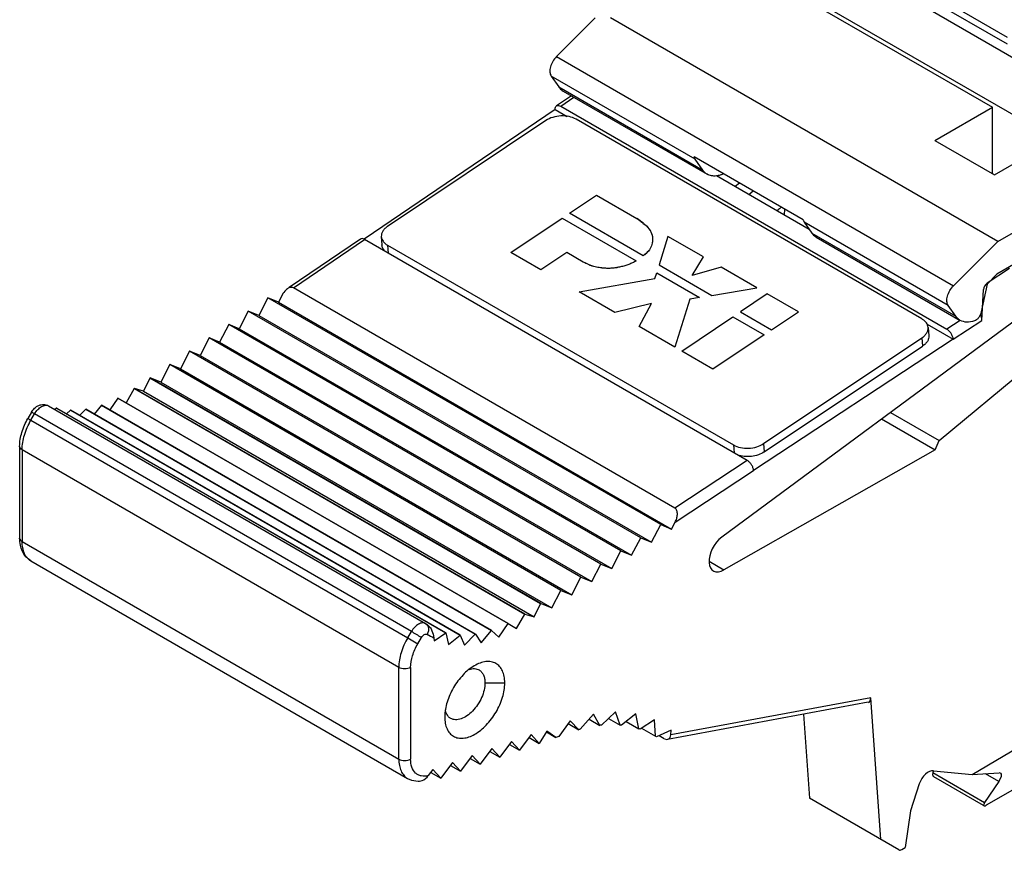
# Model space of a CAD drawing. Header units: inches. Extents: x 0 to 34, y 0 to 22.
# Tile 32 of 52: x 25.7 to 27.1, y 13.7 to 14.9. Entities that reach past the tile are written whole.
import ezdxf

# ---------------------------------------------------------------- set-up
doc = ezdxf.new("R2010")
doc.units = ezdxf.units.IN
doc.header["$LTSCALE"] = 1.87
doc.header["$MEASUREMENT"] = 0
doc.layers.get('0').update_dxf_attribs({"linetype": 'CONTINUOUS'})
doc.layers.add('_LAYER_1_', color=7, linetype='CONTINUOUS')

msp = doc.modelspace()

# ---------------------------------------------------------------- linework, layer by layer
at = {"color": 7, "linetype": 'CONTINUOUS'}
for p, q in [((26.8238, 15.0075), (27.1435, 14.8229)), ((26.747, 14.9715), (27.288, 14.6592)), ((26.7419, 14.9686), (27.11, 14.756)), ((27.131, 14.8441), (27.0201, 14.9081)), ((27.131, 14.8538), (27.0265, 14.9141)), ((26.5529, 14.8811), (26.4984, 14.8268)), ((27.1176, 14.5675), (26.5742, 14.8812)), ((26.4984, 14.8268), (27.0552, 14.5053)), ((26.693, 14.6829), (26.4911, 14.7994)), ((26.4911, 14.7994), (26.5018, 14.7842)), ((26.5018, 14.7842), (26.7036, 14.6677)), ((26.508, 14.7785), (26.7098, 14.6619)), ((26.5194, 14.7719), (26.4986, 14.7578)), ((26.5045, 14.7572), (26.523, 14.7698)), ((26.4968, 14.7528), (26.2287, 14.5706)), ((26.4968, 14.7528), (26.5137, 14.743)), ((26.5045, 14.7572), (27.046, 14.4446)), ((27.0293, 14.7094), (27.11, 14.756)), ((27.11, 14.6628), (27.11, 14.756)), ((26.4836, 14.7372), (26.2615, 14.5888)), ((27.0111, 14.4589), (26.5259, 14.739)), ((27.0293, 14.7094), (27.1128, 14.6612)), ((27.1128, 14.6612), (27.1935, 14.7078)), ((26.8446, 14.598), (26.6915, 14.6864)), ((26.7036, 14.6677), (26.693, 14.6829)), ((26.853, 14.5846), (26.723, 14.6597)), ((27.1176, 14.5675), (27.277, 14.6596)), ((26.7554, 14.6495), (26.749, 14.6447)), ((26.5168, 14.6073), (26.5546, 14.6326)), ((26.5546, 14.6326), (26.6111, 14.6)), ((26.7682, 14.6336), (26.7742, 14.6386)), ((26.8183, 14.6131), (26.818, 14.6048)), ((26.4346, 14.5523), (26.5063, 14.6003)), ((26.5063, 14.6003), (26.6101, 14.5404)), ((26.6201, 14.5476), (26.5168, 14.6073)), ((27.0479, 14.4779), (26.8461, 14.5945)), ((26.8461, 14.5945), (26.8568, 14.5793)), ((26.2235, 14.5709), (26.1236, 14.503)), ((26.2528, 14.5744), (26.2536, 14.5627)), ((26.6547, 14.5747), (26.6424, 14.5347)), ((26.7046, 14.546), (26.6547, 14.5747)), ((26.8568, 14.5793), (27.0586, 14.4627)), ((26.8629, 14.5735), (27.0648, 14.457)), ((26.1296, 14.5025), (26.2294, 14.5703)), ((26.766, 14.2605), (26.2294, 14.5703)), ((26.2616, 14.5624), (26.7467, 14.2823)), ((26.2616, 14.5624), (26.2624, 14.5513)), ((27.0552, 14.5053), (27.1176, 14.5675)), ((26.4766, 14.528), (26.4346, 14.5523)), ((26.5128, 14.5522), (26.4766, 14.528)), ((26.536, 14.5388), (26.5128, 14.5522)), ((26.689, 14.5198), (26.7046, 14.546)), ((26.5363, 14.5387), (26.536, 14.5388)), ((26.6424, 14.5347), (26.7163, 14.492)), ((26.7297, 14.5315), (26.689, 14.5198)), ((26.7794, 14.5028), (26.7297, 14.5315)), ((27.1338, 14.5295), (27.1026, 14.5091)), ((27.1518, 14.5423), (27.1163, 14.5218)), ((26.5303, 14.4969), (26.6366, 14.5155)), ((26.6366, 14.5155), (26.6391, 14.5236)), ((26.6391, 14.5236), (26.699, 14.4891)), ((27.1163, 14.5218), (27.1024, 14.5079)), ((26.6644, 14.1937), (26.1296, 14.5025)), ((26.7163, 14.492), (26.7794, 14.5028)), ((27.1024, 14.5079), (27.0944, 14.4687)), ((26.0937, 14.4886), (26.081, 14.4639)), ((26.1085, 14.4826), (26.0937, 14.4886)), ((26.6448, 14.1705), (26.0937, 14.4886)), ((26.1136, 14.4925), (26.1085, 14.4826)), ((26.5804, 14.468), (26.5303, 14.4969)), ((26.699, 14.4891), (26.6855, 14.4867)), ((27.1968, 14.4976), (26.7303, 14.1531)), ((26.7942, 14.4942), (26.7564, 14.4689)), ((26.838, 14.4689), (26.7942, 14.4942)), ((27.0952, 14.457), (27.0975, 14.5001)), ((26.1085, 14.4826), (26.6599, 14.1643)), ((26.6318, 14.4808), (26.5804, 14.468)), ((26.6146, 14.4483), (26.6318, 14.4808)), ((26.6855, 14.4867), (26.6647, 14.4193)), ((27.0586, 14.4627), (27.0479, 14.4779)), ((26.0662, 14.47), (26.0535, 14.4452)), ((26.081, 14.4639), (26.0662, 14.47)), ((26.6168, 14.1521), (26.0662, 14.47)), ((26.081, 14.4639), (26.6319, 14.1459)), ((26.6741, 14.4139), (26.7459, 14.4619)), ((26.7459, 14.4619), (26.7897, 14.4367)), ((26.7564, 14.4689), (26.8002, 14.4436)), ((26.8002, 14.4436), (26.838, 14.4689)), ((26.0387, 14.4513), (26.026, 14.4265)), ((26.0535, 14.4452), (26.0387, 14.4513)), ((26.5888, 14.1336), (26.0387, 14.4513)), ((26.6647, 14.4193), (26.6146, 14.4483)), ((27.0184, 14.4517), (27.055, 14.4305)), ((27.0198, 14.4469), (27.0207, 14.4352)), ((27.0648, 14.457), (27.046, 14.4446)), ((27.055, 14.4305), (27.0952, 14.457)), ((26.0112, 14.4326), (25.9985, 14.4079)), ((26.5608, 14.1152), (26.0112, 14.4326)), ((26.026, 14.4265), (26.0112, 14.4326)), ((26.0535, 14.4452), (26.6039, 14.1275)), ((26.7897, 14.4367), (26.7179, 14.3887)), ((26.7891, 14.2842), (27.0111, 14.4326)), ((27.0111, 14.4326), (27.012, 14.4208)), ((26.026, 14.4265), (26.5759, 14.109)), ((27.055, 14.4305), (26.775, 14.2464)), ((26.7899, 14.2724), (27.012, 14.4208)), ((27.0354, 14.2885), (27.2039, 14.4286)), ((25.9837, 14.4139), (25.971, 14.3892)), ((26.5328, 14.0968), (25.9837, 14.4139)), ((25.9985, 14.4079), (25.9837, 14.4139)), ((25.9985, 14.4079), (26.5479, 14.0906)), ((26.7179, 14.3887), (26.6741, 14.4139)), ((25.9562, 14.3952), (25.9435, 14.3705)), ((26.5048, 14.0784), (25.9562, 14.3952)), ((25.971, 14.3892), (25.9562, 14.3952)), ((25.971, 14.3892), (26.5199, 14.0722)), ((25.928, 14.3761), (25.9194, 14.3577)), ((25.928, 14.3761), (25.9287, 14.3765)), ((26.4761, 14.0596), (25.928, 14.3761)), ((26.4768, 14.06), (25.9287, 14.3765)), ((25.9435, 14.3705), (25.9287, 14.3765)), ((25.9435, 14.3705), (26.4919, 14.0538)), ((25.9062, 14.3613), (25.8948, 14.3413)), ((25.9065, 14.3615), (25.9062, 14.3613)), ((26.454, 14.045), (25.9062, 14.3613)), ((25.9065, 14.3615), (26.4542, 14.0452)), ((25.9194, 14.3577), (25.9065, 14.3615)), ((25.9194, 14.3577), (26.4674, 14.0413)), ((25.786, 14.3371), (26.3148, 14.0317)), ((25.8603, 14.3381), (25.8502, 14.3256)), ((26.4072, 14.0223), (25.8603, 14.3381)), ((25.8605, 14.3381), (25.8603, 14.3381)), ((25.8605, 14.3381), (26.4075, 14.0223)), ((25.8831, 14.3477), (25.872, 14.3315)), ((25.8834, 14.3479), (25.8831, 14.3477)), ((26.4305, 14.0317), (25.8831, 14.3477)), ((25.8834, 14.3479), (26.4307, 14.0318)), ((25.7621, 14.3282), (25.7571, 14.3195)), ((25.7614, 14.3171), (25.7665, 14.3258)), ((25.7665, 14.3258), (25.7621, 14.3282)), ((26.295, 14.0206), (25.7665, 14.3258)), ((25.7974, 14.3338), (25.7948, 14.332)), ((26.3432, 14.0186), (25.7974, 14.3338)), ((25.7976, 14.3337), (25.7974, 14.3338)), ((25.7976, 14.3337), (26.3434, 14.0186)), ((25.817, 14.331), (25.8111, 14.326)), ((26.3632, 14.0157), (25.817, 14.331)), ((25.8172, 14.331), (25.817, 14.331)), ((25.8172, 14.331), (26.3634, 14.0157)), ((25.8381, 14.3325), (25.8297, 14.3238)), ((26.3846, 14.0169), (25.8381, 14.3325)), ((25.8383, 14.3325), (25.8381, 14.3325)), ((25.8383, 14.3325), (26.3849, 14.0169)), ((26.9671, 14.3279), (27.0354, 14.2885)), ((25.7571, 14.3195), (25.7614, 14.3171)), ((25.7614, 14.3171), (26.2899, 14.012)), ((26.9546, 14.3187), (27.0298, 14.2752)), ((26.7467, 14.2823), (26.7475, 14.2712)), ((26.7891, 14.2842), (26.7899, 14.2724)), ((27.0298, 14.2752), (27.0354, 14.2885)), ((25.7455, 14.2803), (25.7455, 14.1516)), ((26.2773, 13.9704), (25.749, 14.2754)), ((25.749, 14.2754), (25.749, 14.1468)), ((27.0298, 14.2752), (26.7334, 14.107)), ((26.766, 14.2605), (26.6644, 14.1937)), ((26.665, 14.1741), (26.775, 14.2464)), ((26.6319, 14.1459), (26.6448, 14.1705)), ((26.6448, 14.1705), (26.6599, 14.1643)), ((26.6599, 14.1643), (26.665, 14.1741)), ((25.749, 14.1468), (26.2773, 13.8417)), ((26.6039, 14.1275), (26.6168, 14.1521)), ((26.6168, 14.1521), (26.6319, 14.1459)), ((26.5759, 14.109), (26.5888, 14.1337)), ((26.5888, 14.1337), (26.6039, 14.1275)), ((25.7612, 14.1198), (26.2896, 13.8147)), ((26.5479, 14.0906), (26.5608, 14.1152)), ((26.5608, 14.1152), (26.5759, 14.109)), ((26.7126, 14.1191), (26.7334, 14.107)), ((26.5199, 14.0722), (26.5328, 14.0968)), ((26.5328, 14.0968), (26.5479, 14.0906)), ((26.4919, 14.0538), (26.5048, 14.0784)), ((26.5048, 14.0784), (26.5199, 14.0722)), ((26.4674, 14.0413), (26.4761, 14.0596)), ((26.4761, 14.0596), (26.4768, 14.06)), ((26.4768, 14.06), (26.4919, 14.0538)), ((26.4424, 14.0251), (26.454, 14.045)), ((26.4542, 14.0452), (26.454, 14.045)), ((26.4542, 14.0452), (26.4674, 14.0413)), ((26.2899, 14.012), (26.295, 14.0206)), ((26.3148, 14.0317), (26.317, 14.0305)), ((26.3269, 14.0077), (26.3432, 14.0186)), ((26.3432, 14.0186), (26.3434, 14.0186)), ((26.3434, 14.0186), (26.3471, 14.0023)), ((26.3928, 14.005), (26.4072, 14.0223)), ((26.4075, 14.0223), (26.4072, 14.0223)), ((26.4075, 14.0223), (26.4174, 14.0129)), ((26.4174, 14.0129), (26.4305, 14.0317)), ((26.4307, 14.0318), (26.4305, 14.0317)), ((26.4307, 14.0318), (26.4424, 14.0251)), ((26.2899, 14.012), (26.304, 14.0036)), ((26.304, 14.0036), (26.3091, 14.0123)), ((26.3265, 14.012), (26.3269, 14.0077)), ((26.3471, 14.0023), (26.3632, 14.0157)), ((26.3634, 14.0157), (26.3632, 14.0157)), ((26.3634, 14.0157), (26.3693, 14.0014)), ((26.3693, 14.0014), (26.3846, 14.0169)), ((26.3849, 14.0169), (26.3846, 14.0169)), ((26.3849, 14.0169), (26.3928, 14.005)), ((26.2773, 13.8417), (26.2773, 13.9704)), ((26.2939, 13.9704), (26.2939, 13.8417)), ((26.3982, 13.9487), (26.426, 13.9487)), ((26.9392, 13.9276), (26.6588, 13.8759)), ((26.9534, 13.7291), (26.9392, 13.9276)), ((26.5811, 13.908), (26.5617, 13.8893)), ((26.5878, 13.8895), (26.5811, 13.908)), ((26.9359, 13.9214), (26.6543, 13.8694)), ((27.0816, 13.8203), (27.2446, 13.9168)), ((26.3418, 13.9017), (26.3417, 13.9009)), ((26.5179, 13.8956), (26.5018, 13.8736)), ((26.5297, 13.883), (26.5179, 13.8956)), ((26.5502, 13.9047), (26.5319, 13.8837)), ((26.5443, 13.8979), (26.5595, 13.8891)), ((26.5595, 13.8891), (26.5502, 13.9047)), ((26.5716, 13.8989), (26.5878, 13.8895)), ((26.6099, 13.9053), (26.5898, 13.8894)), ((26.5963, 13.8945), (26.6138, 13.8844)), ((26.6138, 13.8844), (26.6099, 13.9053)), ((26.6362, 13.8967), (26.6157, 13.8838)), ((26.6372, 13.8738), (26.6362, 13.8967)), ((26.845, 13.9046), (26.8534, 13.7868)), ((26.4848, 13.8808), (26.4744, 13.8638)), ((26.4978, 13.8722), (26.4848, 13.8808)), ((26.5149, 13.8915), (26.5297, 13.883)), ((26.6177, 13.8851), (26.6372, 13.8738)), ((26.6593, 13.8824), (26.6388, 13.8728)), ((26.6588, 13.8759), (26.6593, 13.8824)), ((26.4356, 13.8664), (26.4192, 13.8443)), ((26.4468, 13.8541), (26.4356, 13.8664)), ((26.4632, 13.8762), (26.4468, 13.8541)), ((26.4601, 13.8721), (26.4744, 13.8638)), ((26.4744, 13.8638), (26.4632, 13.8762)), ((26.4843, 13.88), (26.4978, 13.8722)), ((26.5018, 13.8736), (26.4978, 13.8722)), ((26.6497, 13.8704), (26.6425, 13.8746)), ((26.4079, 13.8566), (26.3916, 13.8345)), ((26.4049, 13.8525), (26.4192, 13.8443)), ((26.4192, 13.8443), (26.4079, 13.8566)), ((26.4325, 13.8623), (26.4468, 13.8541)), ((26.3803, 13.8468), (26.364, 13.8247)), ((26.3773, 13.8427), (26.3916, 13.8345)), ((26.3916, 13.8345), (26.3803, 13.8468)), ((26.3251, 13.8272), (26.3187, 13.8186)), ((26.3364, 13.8149), (26.3251, 13.8272)), ((26.3527, 13.837), (26.3364, 13.8149)), ((26.3497, 13.8329), (26.364, 13.8247)), ((26.364, 13.8247), (26.3527, 13.837)), ((27.0271, 13.8254), (27.0264, 13.8228)), ((27.0272, 13.8254), (27.0816, 13.8203)), ((26.3221, 13.8231), (26.3364, 13.8149)), ((27.0264, 13.8228), (27.099, 13.7809)), ((27.0973, 13.7766), (27.0277, 13.8168)), ((27.0816, 13.8203), (27.1196, 13.8225)), ((27.1189, 13.8105), (27.1001, 13.8213)), ((27.1215, 13.8221), (27.1196, 13.8225)), ((27.0074, 13.807), (26.9949, 13.7693)), ((27.1189, 13.8105), (27.099, 13.7809)), ((27.1381, 13.7983), (27.1013, 13.777)), ((26.9787, 13.7145), (26.8534, 13.7868)), ((26.9949, 13.7693), (26.9876, 13.7177)), ((26.9827, 13.7149), (26.9876, 13.7177))]:
    msp.add_line(p, q, dxfattribs=at)
at = {"color": 40, "linetype": 'CONTINUOUS'}
msp.add_line((26.5363, 14.5387), (26.536, 14.5388), dxfattribs=at)
at = {"color": 7, "linetype": 'CONTINUOUS'}
msp.add_lwpolyline([(26.2896, 13.8147), (26.295, 13.8123), (26.3047, 13.8108), (26.3065, 13.8109)], dxfattribs=at)
for centre, radius, start, end in [((26.2238, 14.5607), 0.0112, 59.9479, 64.4071), ((25.7711, 14.1369), 0.0198, 227.5603, 239.933), ((25.2183, 12.1866), 2.1267, 59.1413, 59.5837), ((26.3549, 14.1012), 0.0802, 239.9999, 241.153), ((26.355, 14.1012), 0.0803, 241.153, 241.7883), ((26.3596, 14.09), 0.0847, 239.8662, 247.0209), ((26.359, 13.9123), 0.0163, 213.2438, 215.273)]:
    msp.add_arc(centre, radius, start, end, dxfattribs=at)
for centre, major_axis, ratio, start_param, end_param in [((27.1031, 14.5029), (0.00399, 0.00679), 0.582348, 0.868491, 2.299661), ((27.0869, 14.4618), (-0.0053, 0.0106), 0.611764, 3.97021, 4.739874), ((26.7334, 14.1311), (0.0149, 0.0254), 0.582348, 0.938282, 3.931525), ((26.9309, 13.9324), (-0.0062, 0.0107), 0.52831, -3.329686, -2.320021), ((26.4764, 13.603), (0.1596, 0.2716), 0.582348, 0.54036, 0.550721), ((26.4764, 13.603), (0.1596, 0.2716), 0.582348, 0.400734, 0.411094), ((26.4764, 13.603), (0.1596, 0.2716), 0.582348, 0.261108, 0.271468), ((26.4764, 13.603), (0.1596, 0.2716), 0.582348, 0.121481, 0.131842), ((26.4764, 13.603), (0.1596, 0.2716), 0.582348, -0.018145, -0.007785), ((26.6505, 13.8807), (-0.0049, 0.011), 0.622028, 2.435991, 4.004019), ((27.0202, 13.8075), (0.01, 0.017), 0.582348, 0.266288, 1.924351), ((27.1078, 13.8073), (0.0142, 0.0144), 0.326729, -1.049539, 0.084875), ((27.1035, 13.7821), (0.00569, 0.00577), 0.326729, -4.191132, -2.271269), ((26.9827, 13.7213), (0.00399, 0.00679), 0.582348, -3.137104, -2.351706)]:
    msp.add_ellipse(centre, major_axis=major_axis, ratio=ratio, start_param=start_param, end_param=end_param, dxfattribs=at)
for points, knots in [([(26.4984, 14.8268), (26.4964, 14.8248), (26.493, 14.8203), (26.4899, 14.8128), (26.4888, 14.8055), (26.49, 14.801), (26.4911, 14.7994)], [0, 0, 0, 0, 0.279197, 0.558328, 0.804409, 1, 1, 1, 1]), ([(26.5018, 14.7842), (26.5022, 14.7836), (26.504, 14.7814), (26.5062, 14.7795), (26.508, 14.7785)], [0, 0, 0, 0, 0.257482, 1, 1, 1, 1]), ([(26.4968, 14.7528), (26.4968, 14.7538), (26.4968, 14.7557), (26.4979, 14.7573), (26.4986, 14.7578)], [0, 0, 0, 0, 0.557222, 1, 1, 1, 1]), ([(26.4986, 14.7578), (26.4993, 14.7583), (26.5016, 14.7586), (26.5035, 14.7578), (26.5045, 14.7572)], [0, 0, 0, 0, 0.435538, 1, 1, 1, 1]), ([(26.5259, 14.739), (26.5229, 14.7408), (26.5159, 14.7432), (26.5047, 14.744), (26.4935, 14.7422), (26.4865, 14.7391), (26.4836, 14.7372)], [0, 0, 0, 0, 0.234823, 0.495113, 0.75808, 1, 1, 1, 1]), ([(26.693, 14.6829), (26.6928, 14.6831), (26.6921, 14.6842), (26.6917, 14.6854), (26.6915, 14.6864)], [0, 0, 0, 0, 0.236062, 1, 1, 1, 1]), ([(26.7098, 14.6619), (26.7092, 14.6623), (26.7069, 14.6638), (26.7049, 14.6659), (26.7036, 14.6677)], [0, 0, 0, 0, 0.24573, 1, 1, 1, 1]), ([(26.7229, 14.6595), (26.7206, 14.6593), (26.7161, 14.6593), (26.7117, 14.6609), (26.7098, 14.6619)], [0, 0, 0, 0, 0.518166, 1, 1, 1, 1]), ([(26.7297, 14.6611), (26.7292, 14.6609), (26.7269, 14.6602), (26.7247, 14.6597), (26.7229, 14.6595)], [0, 0, 0, 0, 0.259775, 1, 1, 1, 1]), ([(26.7325, 14.6626), (26.7323, 14.6625), (26.7314, 14.6619), (26.7305, 14.6614), (26.7297, 14.6611)], [0, 0, 0, 0, 0.266608, 1, 1, 1, 1]), ([(26.8136, 14.6157), (26.8132, 14.6152), (26.8113, 14.6134), (26.8093, 14.6117), (26.8077, 14.6106)], [0, 0, 0, 0, 0.258613, 1, 1, 1, 1]), ([(26.6111, 14.6), (26.6119, 14.5994), (26.6135, 14.5983), (26.6158, 14.5966), (26.6181, 14.5948), (26.6196, 14.5936), (26.6203, 14.593)], [0, 0, 0, 0, 0.252123, 0.504919, 0.75422, 1, 1, 1, 1]), ([(26.2615, 14.5888), (26.2601, 14.5878), (26.2576, 14.5858), (26.2547, 14.5823), (26.253, 14.5784), (26.2527, 14.5757), (26.2528, 14.5744)], [0, 0, 0, 0, 0.285712, 0.54411, 0.778989, 1, 1, 1, 1]), ([(26.6203, 14.593), (26.6219, 14.5919), (26.6247, 14.5895), (26.6283, 14.5855), (26.631, 14.5812), (26.6322, 14.5781), (26.6327, 14.5765)], [0, 0, 0, 0, 0.27079, 0.527258, 0.769822, 1, 1, 1, 1]), ([(26.8446, 14.598), (26.8447, 14.5976), (26.845, 14.5964), (26.8455, 14.5952), (26.8461, 14.5945)], [0, 0, 0, 0, 0.266061, 1, 1, 1, 1]), ([(26.2286, 14.5707), (26.2278, 14.5712), (26.226, 14.5718), (26.2241, 14.5713), (26.2235, 14.5709)], [0, 0, 0, 0, 0.555789, 1, 1, 1, 1]), ([(26.2528, 14.5744), (26.2529, 14.5732), (26.2534, 14.5709), (26.2553, 14.5676), (26.258, 14.5647), (26.2603, 14.5631), (26.2616, 14.5624)], [0, 0, 0, 0, 0.225122, 0.461767, 0.718665, 1, 1, 1, 1]), ([(26.6327, 14.5765), (26.633, 14.5753), (26.6334, 14.5728), (26.6334, 14.5691), (26.6328, 14.5653), (26.6321, 14.5628), (26.6316, 14.5616)], [0, 0, 0, 0, 0.246648, 0.494114, 0.744739, 1, 1, 1, 1]), ([(26.8568, 14.5793), (26.8572, 14.5787), (26.8589, 14.5764), (26.8611, 14.5746), (26.863, 14.5735)], [0, 0, 0, 0, 0.257482, 1, 1, 1, 1]), ([(26.2584, 14.5536), (26.2571, 14.5548), (26.2548, 14.5575), (26.2538, 14.561), (26.2536, 14.5627)], [0, 0, 0, 0, 0.523282, 1, 1, 1, 1]), ([(26.6316, 14.5616), (26.6313, 14.5603), (26.6301, 14.5577), (26.6275, 14.554), (26.6242, 14.5505), (26.6216, 14.5485), (26.6201, 14.5476)], [0, 0, 0, 0, 0.22315, 0.464383, 0.723351, 1, 1, 1, 1]), ([(26.5507, 14.5324), (26.5494, 14.5328), (26.5469, 14.5337), (26.5432, 14.5352), (26.5397, 14.5369), (26.5375, 14.5381), (26.5363, 14.5387)], [0, 0, 0, 0, 0.257627, 0.510589, 0.758243, 1, 1, 1, 1]), ([(26.5663, 14.53), (26.565, 14.5301), (26.5623, 14.5304), (26.5584, 14.5309), (26.5545, 14.5315), (26.5519, 14.5321), (26.5507, 14.5324)], [0, 0, 0, 0, 0.254817, 0.506378, 0.755037, 1, 1, 1, 1]), ([(26.5883, 14.5319), (26.5865, 14.5315), (26.5829, 14.5308), (26.5774, 14.5301), (26.5718, 14.5298), (26.5681, 14.5299), (26.5663, 14.53)], [0, 0, 0, 0, 0.247514, 0.49926, 0.751539, 1, 1, 1, 1]), ([(26.6101, 14.5404), (26.6086, 14.5394), (26.6052, 14.5376), (26.5999, 14.5353), (26.5942, 14.5333), (26.5903, 14.5324), (26.5883, 14.5319)], [0, 0, 0, 0, 0.235718, 0.483402, 0.739427, 1, 1, 1, 1]), ([(26.1296, 14.5025), (26.1289, 14.5029), (26.1275, 14.5033), (26.1244, 14.5032), (26.1223, 14.5021), (26.121, 14.5013)], [0, 0, 0, 0, 0.237034, 0.480809, 1, 1, 1, 1]), ([(27.0479, 14.4779), (27.0468, 14.4795), (27.0456, 14.4841), (27.0466, 14.4913), (27.0498, 14.4988), (27.0532, 14.5033), (27.0552, 14.5053)], [0, 0, 0, 0, 0.195591, 0.441671, 0.720803, 1, 1, 1, 1]), ([(26.121, 14.5013), (26.1202, 14.5007), (26.1172, 14.4983), (26.1149, 14.4951), (26.1136, 14.4925)], [0, 0, 0, 0, 0.24342, 1, 1, 1, 1]), ([(27.0648, 14.457), (27.0642, 14.4573), (27.0618, 14.4589), (27.0598, 14.461), (27.0586, 14.4627)], [0, 0, 0, 0, 0.24573, 1, 1, 1, 1]), ([(27.0944, 14.4687), (27.0938, 14.4659), (27.0919, 14.4619), (27.0881, 14.4579), (27.0858, 14.4566), (27.0847, 14.4562)], [0, 0, 0, 0, 0.526238, 0.78076, 1, 1, 1, 1]), ([(27.0198, 14.4469), (27.0198, 14.4481), (27.0192, 14.4504), (27.0174, 14.4537), (27.0146, 14.4566), (27.0123, 14.4582), (27.0111, 14.4589)], [0, 0, 0, 0, 0.225122, 0.461767, 0.718665, 1, 1, 1, 1]), ([(27.0111, 14.4326), (27.0125, 14.4335), (27.015, 14.4355), (27.0179, 14.4391), (27.0197, 14.4429), (27.0199, 14.4456), (27.0198, 14.4469)], [0, 0, 0, 0, 0.285712, 0.54411, 0.778989, 1, 1, 1, 1]), ([(27.0847, 14.4562), (27.0812, 14.455), (27.0744, 14.4536), (27.0675, 14.4554), (27.0648, 14.457)], [0, 0, 0, 0, 0.533541, 1, 1, 1, 1]), ([(27.0207, 14.4352), (27.0208, 14.4339), (27.0205, 14.4312), (27.0188, 14.4273), (27.0159, 14.4238), (27.0133, 14.4218), (27.012, 14.4208)], [0, 0, 0, 0, 0.221011, 0.45589, 0.714288, 1, 1, 1, 1]), ([(27.055, 14.4305), (27.0549, 14.4319), (27.0542, 14.4346), (27.0522, 14.4386), (27.0494, 14.442), (27.0472, 14.4439), (27.046, 14.4446)], [0, 0, 0, 0, 0.23247, 0.495004, 0.760236, 1, 1, 1, 1]), ([(25.7621, 14.3282), (25.7633, 14.3303), (25.7662, 14.3341), (25.7722, 14.3381), (25.7793, 14.3396), (25.784, 14.3382), (25.786, 14.3371)], [0, 0, 0, 0, 0.255982, 0.505146, 0.75203, 1, 1, 1, 1]), ([(25.7665, 14.3258), (25.7677, 14.328), (25.7706, 14.3319), (25.7757, 14.3362), (25.7811, 14.3384), (25.7847, 14.3378), (25.786, 14.3371)], [0, 0, 0, 0, 0.307989, 0.585367, 0.813676, 1, 1, 1, 1]), ([(25.7455, 14.2803), (25.7455, 14.2869), (25.7479, 14.3006), (25.7535, 14.3133), (25.7571, 14.3195)], [0, 0, 0, 0, 0.481963, 1, 1, 1, 1]), ([(25.749, 14.2754), (25.749, 14.2824), (25.7516, 14.297), (25.7576, 14.3105), (25.7614, 14.3171)], [0, 0, 0, 0, 0.474458, 1, 1, 1, 1]), ([(26.7467, 14.2823), (26.7497, 14.2805), (26.7567, 14.2781), (26.768, 14.2773), (26.7792, 14.2791), (26.7861, 14.2822), (26.7891, 14.2842)], [0, 0, 0, 0, 0.234823, 0.495113, 0.75808, 1, 1, 1, 1]), ([(25.749, 14.2754), (25.748, 14.276), (25.7464, 14.2773), (25.7455, 14.2793), (25.7455, 14.2803)], [0, 0, 0, 0, 0.550856, 1, 1, 1, 1]), ([(26.7899, 14.2724), (26.7874, 14.2707), (26.7815, 14.268), (26.7719, 14.2659), (26.762, 14.2658), (26.7555, 14.2672), (26.7525, 14.2683)], [0, 0, 0, 0, 0.236558, 0.493532, 0.753977, 1, 1, 1, 1]), ([(26.775, 14.2464), (26.7749, 14.2478), (26.7742, 14.2506), (26.7722, 14.2545), (26.7695, 14.2579), (26.7672, 14.2598), (26.766, 14.2605)], [0, 0, 0, 0, 0.232471, 0.495001, 0.76023, 1, 1, 1, 1]), ([(26.665, 14.1741), (26.6659, 14.1758), (26.6673, 14.1792), (26.6681, 14.1838), (26.668, 14.1874), (26.6674, 14.19), (26.6663, 14.1922), (26.6651, 14.1933), (26.6644, 14.1937)], [0, 0, 0, 0, 0.264551, 0.525638, 0.652542, 0.774705, 0.890443, 1, 1, 1, 1]), ([(25.7612, 14.1198), (25.7586, 14.1213), (25.7539, 14.1252), (25.7489, 14.1329), (25.7461, 14.142), (25.7455, 14.1483), (25.7455, 14.1516)], [0, 0, 0, 0, 0.241138, 0.484979, 0.736115, 1, 1, 1, 1]), ([(25.7455, 14.1516), (25.7455, 14.1507), (25.7464, 14.1486), (25.748, 14.1473), (25.749, 14.1468)], [0, 0, 0, 0, 0.449126, 1, 1, 1, 1]), ([(25.7577, 14.1223), (25.7548, 14.125), (25.7501, 14.133), (25.749, 14.1419), (25.749, 14.1468)], [0, 0, 0, 0, 0.453766, 1, 1, 1, 1]), ([(26.3147, 14.0318), (26.3134, 14.0326), (26.3108, 14.033), (26.3075, 14.0322), (26.3037, 14.0304), (26.2992, 14.0267), (26.2963, 14.0228), (26.295, 14.0206)], [0, 0, 0, 0, 0.186808, 0.295319, 0.416427, 0.693226, 1, 1, 1, 1]), ([(26.3147, 14.0318), (26.3149, 14.0317), (26.3157, 14.0311), (26.3165, 14.0304), (26.317, 14.0298)], [0, 0, 0, 0, 0.239008, 1, 1, 1, 1]), ([(26.317, 14.0305), (26.3186, 14.0296), (26.3212, 14.0268), (26.3247, 14.0206), (26.3262, 14.0154), (26.3265, 14.012)], [0, 0, 0, 0, 0.253126, 0.522575, 1, 1, 1, 1]), ([(26.317, 14.0298), (26.3171, 14.0296), (26.3177, 14.0288), (26.3182, 14.0278), (26.3184, 14.0271)], [0, 0, 0, 0, 0.240113, 1, 1, 1, 1]), ([(26.3184, 14.0271), (26.319, 14.0254), (26.3192, 14.0217), (26.318, 14.0182), (26.3171, 14.0167)], [0, 0, 0, 0, 0.501864, 1, 1, 1, 1]), ([(26.2899, 14.012), (26.286, 14.0054), (26.2799, 13.9919), (26.2773, 13.9773), (26.2773, 13.9704)], [0, 0, 0, 0, 0.525589, 1, 1, 1, 1]), ([(26.3091, 14.0123), (26.3097, 14.0131), (26.3108, 14.0147), (26.3129, 14.0164), (26.3151, 14.0172), (26.3165, 14.017), (26.3171, 14.0167)], [0, 0, 0, 0, 0.306548, 0.583448, 0.812364, 1, 1, 1, 1]), ([(26.2939, 13.9704), (26.2939, 13.9759), (26.2961, 13.9876), (26.3009, 13.9983), (26.304, 14.0036)], [0, 0, 0, 0, 0.474402, 1, 1, 1, 1]), ([(26.426, 13.9487), (26.426, 13.9517), (26.4255, 13.9575), (26.4231, 13.9654), (26.4191, 13.9717), (26.4136, 13.9763), (26.4068, 13.9786), (26.3992, 13.9787), (26.391, 13.9767), (26.3858, 13.9741), (26.3831, 13.9726)], [0, 0, 0, 0, 0.143728, 0.272389, 0.388301, 0.497016, 0.606278, 0.723631, 0.85424, 1, 1, 1, 1]), ([(26.2939, 13.9704), (26.2915, 13.9689), (26.2856, 13.9678), (26.2798, 13.969), (26.2773, 13.9704)], [0, 0, 0, 0, 0.500716, 1, 1, 1, 1]), ([(26.3831, 13.9726), (26.3773, 13.9692), (26.3663, 13.9599), (26.3534, 13.9424), (26.3445, 13.9226), (26.3419, 13.9085), (26.3418, 13.9017)], [0, 0, 0, 0, 0.238292, 0.500541, 0.762497, 1, 1, 1, 1]), ([(26.376, 13.9675), (26.3784, 13.9683), (26.3832, 13.9691), (26.388, 13.9679), (26.3899, 13.9667)], [0, 0, 0, 0, 0.531923, 1, 1, 1, 1]), ([(26.3899, 13.9667), (26.3912, 13.966), (26.3937, 13.9639), (26.3963, 13.9597), (26.3978, 13.9545), (26.3982, 13.9507), (26.3982, 13.9487)], [0, 0, 0, 0, 0.218695, 0.452139, 0.711093, 1, 1, 1, 1]), ([(26.3417, 13.9009), (26.3417, 13.8979), (26.3422, 13.8922), (26.3445, 13.8844), (26.3485, 13.878), (26.3539, 13.8734), (26.3606, 13.871), (26.3681, 13.8708), (26.376, 13.8727), (26.3875, 13.878), (26.4011, 13.8893), (26.4144, 13.9072), (26.4234, 13.9274), (26.426, 13.9418), (26.426, 13.9487)], [0, 0, 0, 0, 0.060315, 0.114377, 0.163112, 0.208768, 0.2545, 0.303439, 0.357776, 0.418378, 0.556658, 0.709512, 0.86219, 1, 1, 1, 1]), ([(26.3982, 13.9487), (26.3982, 13.9453), (26.3972, 13.9382), (26.3937, 13.9279), (26.3882, 13.9179), (26.3813, 13.9091), (26.3734, 13.9023), (26.3652, 13.8979), (26.3572, 13.8963), (26.3522, 13.8976), (26.3502, 13.8988)], [0, 0, 0, 0, 0.128459, 0.269765, 0.416697, 0.560988, 0.694811, 0.812469, 0.91246, 1, 1, 1, 1]), ([(26.3454, 13.9034), (26.3451, 13.9039), (26.3438, 13.9061), (26.343, 13.9087), (26.3426, 13.9107)], [0, 0, 0, 0, 0.23575, 1, 1, 1, 1]), ([(26.3502, 13.8988), (26.3498, 13.899), (26.3481, 13.9001), (26.3466, 13.9016), (26.3458, 13.9029)], [0, 0, 0, 0, 0.245922, 1, 1, 1, 1]), ([(26.2773, 13.8417), (26.2773, 13.8388), (26.2778, 13.8331), (26.2801, 13.8253), (26.284, 13.8189), (26.2876, 13.8158), (26.2896, 13.8147)], [0, 0, 0, 0, 0.288972, 0.548096, 0.781594, 1, 1, 1, 1]), ([(26.2773, 13.8417), (26.2798, 13.8403), (26.2856, 13.8392), (26.2915, 13.8403), (26.2939, 13.8417)], [0, 0, 0, 0, 0.499068, 1, 1, 1, 1]), ([(26.3187, 13.8186), (26.3155, 13.8177), (26.3105, 13.8174), (26.3044, 13.8194), (26.2993, 13.8231), (26.2948, 13.8308), (26.2939, 13.8379), (26.2939, 13.8417)], [0, 0, 0, 0, 0.248113, 0.361272, 0.473284, 0.713413, 1, 1, 1, 1]), ([(26.3065, 13.8109), (26.3077, 13.811), (26.3125, 13.8121), (26.3165, 13.8156), (26.3187, 13.8186)], [0, 0, 0, 0, 0.241535, 1, 1, 1, 1]), ([(27.0264, 13.8228), (27.0263, 13.8221), (27.026, 13.8209), (27.0261, 13.8191), (27.0267, 13.8177), (27.0273, 13.817), (27.0277, 13.8168)], [0, 0, 0, 0, 0.304477, 0.572013, 0.799516, 1, 1, 1, 1])]:
    msp.add_open_spline(points, degree=3, knots=knots, dxfattribs=at)
at = {"layer": '_LAYER_1_', "color": 40, "linetype": 'CONTINUOUS'}
for p, q in [((26.5168, 14.6073), (26.5546, 14.6326)), ((26.5546, 14.6326), (26.6111, 14.6)), ((26.4346, 14.5523), (26.5063, 14.6003)), ((26.5063, 14.6003), (26.6101, 14.5404)), ((26.6201, 14.5476), (26.5168, 14.6073)), ((26.6547, 14.5747), (26.6424, 14.5347)), ((26.7046, 14.546), (26.6547, 14.5747)), ((26.4766, 14.528), (26.4346, 14.5523)), ((26.5128, 14.5522), (26.4766, 14.528)), ((26.536, 14.5388), (26.5128, 14.5522)), ((26.689, 14.5198), (26.7046, 14.546)), ((26.6424, 14.5347), (26.7163, 14.492)), ((26.7297, 14.5315), (26.689, 14.5198)), ((26.7794, 14.5028), (26.7297, 14.5315)), ((26.5303, 14.4969), (26.6366, 14.5155)), ((26.6366, 14.5155), (26.6391, 14.5236)), ((26.6391, 14.5236), (26.699, 14.4891)), ((26.7163, 14.492), (26.7794, 14.5028)), ((26.5804, 14.468), (26.5303, 14.4969)), ((26.699, 14.4891), (26.6855, 14.4867)), ((26.7942, 14.4942), (26.7564, 14.4689)), ((26.838, 14.4689), (26.7942, 14.4942)), ((26.6318, 14.4808), (26.5804, 14.468)), ((26.6146, 14.4483), (26.6318, 14.4808)), ((26.6855, 14.4867), (26.6647, 14.4193)), ((26.6741, 14.4139), (26.7459, 14.4619)), ((26.7459, 14.4619), (26.7897, 14.4367)), ((26.7564, 14.4689), (26.8002, 14.4436)), ((26.8002, 14.4436), (26.838, 14.4689)), ((26.6647, 14.4193), (26.6146, 14.4483)), ((26.7897, 14.4367), (26.7179, 14.3887)), ((26.7179, 14.3887), (26.6741, 14.4139))]:
    msp.add_line(p, q, dxfattribs=at)
msp.add_arc((26.5573, 14.5184), 0.0977, 49.8124, 56.6352, dxfattribs=at)
for points in [[(26.6203, 14.593), (26.6266, 14.5884), (26.631, 14.5826), (26.6327, 14.5765)], [(26.6327, 14.5765), (26.6338, 14.5717), (26.6335, 14.5665), (26.6316, 14.5616)], [(26.6316, 14.5616), (26.6301, 14.5565), (26.6259, 14.5515), (26.6202, 14.5476)], [(26.5507, 14.5324), (26.5455, 14.5341), (26.5407, 14.5363), (26.5363, 14.5387)], [(26.5663, 14.53), (26.5609, 14.5304), (26.5557, 14.5312), (26.5507, 14.5324)], [(26.5883, 14.532), (26.5813, 14.5302), (26.5735, 14.5295), (26.5663, 14.53)], [(26.6101, 14.5404), (26.604, 14.5366), (26.5963, 14.5336), (26.5883, 14.5319)]]:
    msp.add_open_spline(points, degree=3, dxfattribs=at)

doc.saveas('drawing.dxf')
